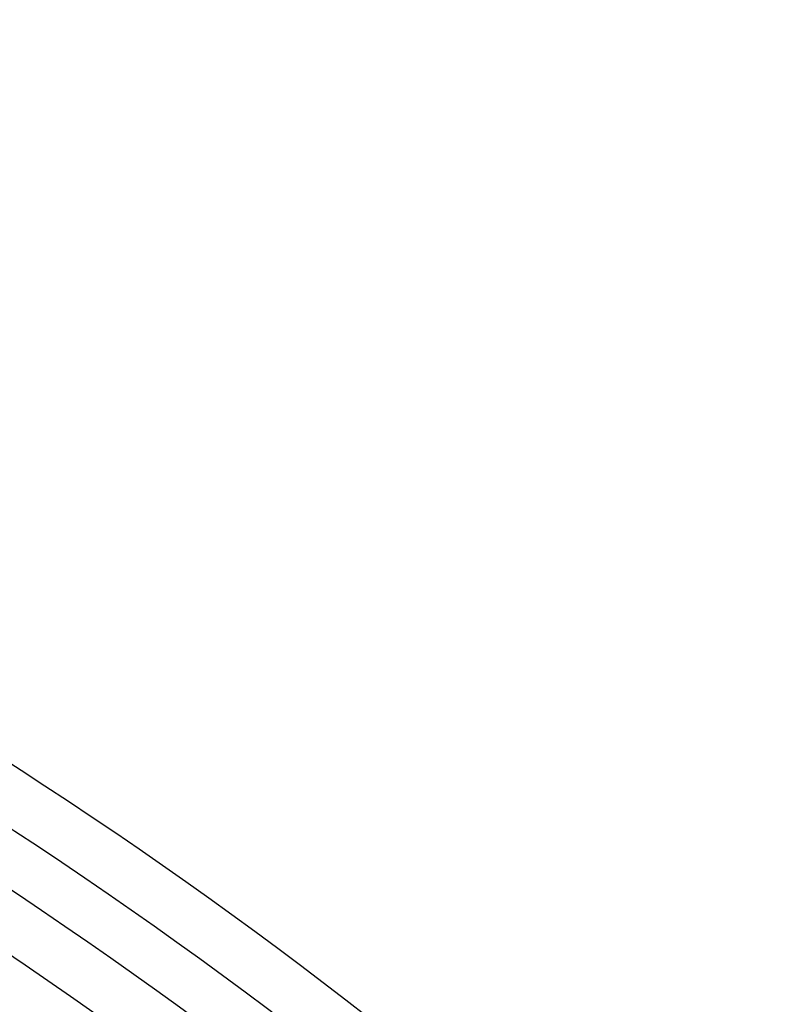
# Model space of a CAD drawing. Header units: millimetres. Extents: x -385 to 385, y -385 to 385.
# Tile 113 of 113: x 187 to 243, y 273 to 345. Entities that reach past the tile are written whole.
import ezdxf

# ---------------------------------------------------------------- set-up
doc = ezdxf.new("R2010")
doc.units = ezdxf.units.MM
doc.layers.add('THICK', color=7, linetype='Continuous')

msp = doc.modelspace()

# ---------------------------------------------------------------- linework, layer by layer
at = {"layer": 'THICK'}
for radius, start, end in [(345, 45.33156, 89.66841), (341, 45.33603, 89.66394), (337.25, 45.08611, 89.91392), (333.25, 45.34388, 89.65615), (326.5, 45.35098, 89.64904), (319.75, 45.35838, 89.6416), (313, 45.36611, 89.63392), (306.25, 45.37419, 89.62584), (299.5, 45.38261, 89.61736), (292.75, 45.39144, 89.60859), (286, 45.40066, 89.59931), (279.25, 45.41034, 89.58963)]:
    msp.add_arc((0, 0), radius, start, end, dxfattribs=at)

doc.saveas('drawing.dxf')
